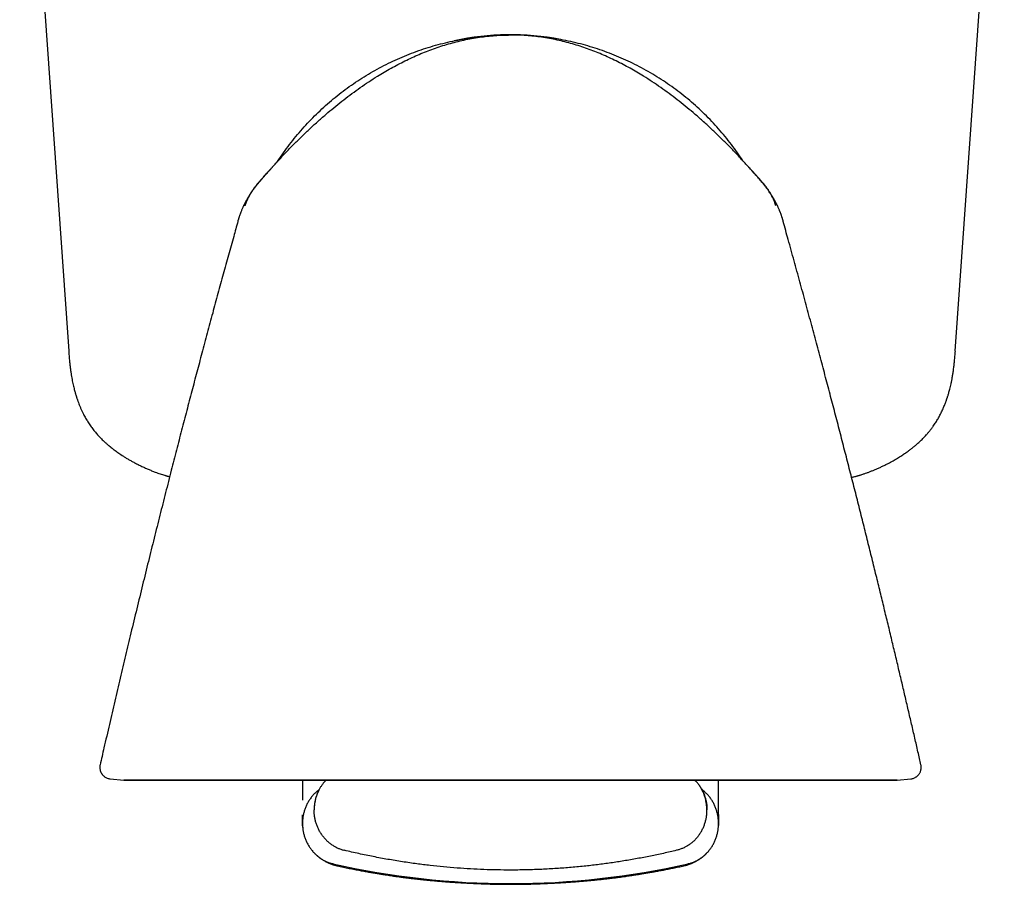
# Model space of a CAD drawing. Header units: millimetres. Extents: x 8 to 755, y 12 to 755.
# Tile 14 of 31: x 434 to 477, y 320 to 358. Entities that reach past the tile are written whole.
import ezdxf

# ---------------------------------------------------------------- set-up
doc = ezdxf.new("R2010")
doc.units = ezdxf.units.MM

msp = doc.modelspace()

# ---------------------------------------------------------------- linework, layer by layer
at = {"color": 7, "linetype": 'Continuous', "lineweight": 30}
for p, q in [((433.976, 373.543), (436.096, 343.223)), ((474.453, 343.223), (476.573, 373.543)), ((455.21, 356.894), (455.21, 356.895)), ((465.519, 351.176), (465.519, 351.176)), ((437.455, 325.34), (437.455, 325.34)), ((437.891, 324.732), (438.482, 324.67)), ((437.891, 324.732), (437.891, 324.732)), ((446.21, 324.669), (446.21, 323.817)), ((464.21, 323.817), (464.21, 324.67)), ((471.939, 324.67), (472.53, 324.732)), ((472.53, 324.732), (472.53, 324.732)), ((446.901, 324.21), (446.902, 324.21)), ((446.798, 323.954), (446.801, 323.957)), ((464.21, 323.196), (464.21, 323.817)), ((446.21, 322.803), (446.21, 323.175)), ((464.21, 323.196), (464.21, 323.175)), ((464.21, 323.175), (464.21, 322.803)), ((446.21, 322.744), (446.21, 322.803)), ((446.21, 322.744), (446.21, 322.739)), ((446.21, 322.739), (446.21, 322.706)), ((446.21, 322.706), (446.21, 322.739)), ((446.21, 322.706), (446.21, 322.706)), ((464.21, 322.803), (464.21, 322.744)), ((464.21, 322.739), (464.21, 322.744)), ((464.21, 322.706), (464.21, 322.739)), ((464.21, 322.717), (464.21, 322.706))]:
    msp.add_line(p, q, dxfattribs=at)
at = {"color": 7, "linetype": 'Continuous', "lineweight": 30, "flags": 128}
for points in [[(455.208, 356.895), (455.185, 356.895), (455.159, 356.894)], [(455.21, 324.67), (454.773, 324.67), (454.335, 324.67), (453.898, 324.67), (453.462, 324.67), (453.027, 324.67), (452.594, 324.67), (452.162, 324.67), (451.732, 324.67), (451.305, 324.67), (450.881, 324.67), (450.459, 324.67), (450.041, 324.67), (449.626, 324.67), (449.215, 324.67), (448.809, 324.67), (448.406, 324.67), (448.009, 324.67), (447.616, 324.67), (447.228, 324.67), (446.846, 324.67), (446.47, 324.67), (446.099, 324.67), (445.735, 324.67), (445.378, 324.67), (445.027, 324.67), (444.683, 324.67), (444.346, 324.67), (444.017, 324.67), (443.695, 324.67), (443.381, 324.67), (443.076, 324.67), (442.779, 324.67), (442.49, 324.67), (442.21, 324.67), (441.939, 324.67), (441.677, 324.67), (441.424, 324.67), (441.181, 324.67), (440.947, 324.67), (440.723, 324.67), (440.509, 324.67), (440.305, 324.67), (440.111, 324.67), (439.928, 324.67), (439.755, 324.67), (439.593, 324.67), (439.441, 324.67), (439.3, 324.67), (439.171, 324.67), (439.052, 324.67), (438.944, 324.67), (438.847, 324.67), (438.762, 324.67), (438.688, 324.67), (438.625, 324.67), (438.573, 324.67), (438.533, 324.67), (438.505, 324.67), (438.487, 324.67), (438.482, 324.67), (438.487, 324.67), (438.505, 324.67), (438.533, 324.67), (438.573, 324.67), (438.625, 324.67), (438.688, 324.67), (438.762, 324.67), (438.847, 324.67), (438.944, 324.67), (439.052, 324.67), (439.171, 324.67), (439.3, 324.67), (439.441, 324.67), (439.593, 324.67), (439.755, 324.67), (439.928, 324.67), (440.111, 324.67), (440.305, 324.67), (440.509, 324.67), (440.723, 324.67), (440.947, 324.67), (441.181, 324.67), (441.424, 324.67), (441.677, 324.67), (441.939, 324.67), (442.21, 324.67), (442.49, 324.67), (442.779, 324.67), (443.076, 324.67), (443.381, 324.67), (443.695, 324.67), (444.017, 324.67), (444.346, 324.67), (444.683, 324.67), (445.027, 324.67), (445.378, 324.67), (445.735, 324.67), (446.099, 324.67), (446.47, 324.67), (446.846, 324.67), (447.228, 324.67), (447.616, 324.67), (448.009, 324.67), (448.406, 324.67), (448.809, 324.67), (449.215, 324.67), (449.626, 324.67), (450.041, 324.67), (450.459, 324.67), (450.881, 324.67), (451.305, 324.67), (451.732, 324.67), (452.162, 324.67), (452.594, 324.67), (453.027, 324.67), (453.462, 324.67), (453.898, 324.67), (454.335, 324.67), (454.773, 324.67), (455.21, 324.67)], [(455.21, 324.67), (455.648, 324.67), (456.086, 324.67), (456.523, 324.67), (456.959, 324.67), (457.394, 324.67), (457.827, 324.67), (458.259, 324.67), (458.689, 324.67), (459.116, 324.67), (459.54, 324.67), (459.962, 324.67), (460.38, 324.67), (460.795, 324.67), (461.205, 324.67), (461.612, 324.67), (462.015, 324.67), (462.412, 324.67), (462.805, 324.67), (463.193, 324.67), (463.575, 324.67), (463.951, 324.67), (464.322, 324.67), (464.686, 324.67), (465.043, 324.67), (465.394, 324.67), (465.738, 324.67), (466.075, 324.67), (466.404, 324.67), (466.726, 324.67), (467.039, 324.67), (467.345, 324.67), (467.642, 324.67), (467.931, 324.67), (468.211, 324.67), (468.482, 324.67), (468.744, 324.67), (468.997, 324.67), (469.24, 324.67), (469.474, 324.67), (469.698, 324.67), (469.912, 324.67), (470.116, 324.67), (470.31, 324.67), (470.493, 324.67), (470.666, 324.67), (470.828, 324.67), (470.98, 324.67), (471.121, 324.67), (471.25, 324.67), (471.369, 324.67), (471.477, 324.67), (471.574, 324.67), (471.659, 324.67), (471.733, 324.67), (471.796, 324.67), (471.848, 324.67), (471.888, 324.67), (471.916, 324.67), (471.934, 324.67), (471.939, 324.67), (471.934, 324.67), (471.916, 324.67), (471.888, 324.67), (471.848, 324.67), (471.796, 324.67), (471.733, 324.67), (471.659, 324.67), (471.574, 324.67), (471.477, 324.67), (471.369, 324.67), (471.25, 324.67), (471.121, 324.67), (470.98, 324.67), (470.828, 324.67), (470.666, 324.67), (470.493, 324.67), (470.31, 324.67), (470.116, 324.67), (469.912, 324.67), (469.698, 324.67), (469.474, 324.67), (469.24, 324.67), (468.997, 324.67), (468.744, 324.67), (468.482, 324.67), (468.211, 324.67), (467.931, 324.67), (467.642, 324.67), (467.345, 324.67), (467.039, 324.67), (466.726, 324.67), (466.404, 324.67), (466.075, 324.67), (465.738, 324.67), (465.394, 324.67), (465.043, 324.67), (464.686, 324.67), (464.322, 324.67), (463.951, 324.67), (463.575, 324.67), (463.193, 324.67), (462.805, 324.67), (462.412, 324.67), (462.015, 324.67), (461.612, 324.67), (461.205, 324.67), (460.795, 324.67), (460.38, 324.67), (459.962, 324.67), (459.54, 324.67), (459.116, 324.67), (458.689, 324.67), (458.259, 324.67), (457.827, 324.67), (457.394, 324.67), (456.959, 324.67), (456.523, 324.67), (456.086, 324.67), (455.648, 324.67), (455.21, 324.67)]]:
    msp.add_lwpolyline(points, dxfattribs=at)
at = {"color": 7, "linetype": 'Continuous', "lineweight": 30}
for centre, radius, start, end in [((455.21, 345.274), 11.628, 79.3003, 102.0721), ((455.21, 355.17), 34.966, 257.3053, 270), ((455.21, 355.17), 34.966, 270, 282.6947)]:
    msp.add_arc(centre, radius, start, end, dxfattribs=at)
for points, knots in [([(444.902, 351.176), (445.01, 351.294), (445.225, 351.532), (445.556, 351.881), (445.893, 352.226), (446.237, 352.564), (446.587, 352.896), (446.944, 353.221), (447.298, 353.529), (447.649, 353.821), (447.996, 354.097), (448.35, 354.365), (448.71, 354.624), (449.078, 354.874), (449.423, 355.095), (449.744, 355.289), (450.039, 355.458), (450.339, 355.62), (450.643, 355.774), (450.949, 355.92), (451.258, 356.056), (451.568, 356.183), (451.882, 356.301), (452.202, 356.41), (452.528, 356.509), (452.858, 356.599), (453.192, 356.678), (453.528, 356.744), (453.865, 356.799), (454.201, 356.842), (454.537, 356.872), (454.873, 356.891), (455.098, 356.893), (455.21, 356.894)], [0, 0, 0, 0, 0.039998, 0.079998, 0.120003, 0.160019, 0.200038, 0.240051, 0.280055, 0.316715, 0.353368, 0.390018, 0.426674, 0.463338, 0.500005, 0.528005, 0.556006, 0.584009, 0.612013, 0.640014, 0.667512, 0.695009, 0.72251, 0.750014, 0.778016, 0.806014, 0.834009, 0.862004, 0.890003, 0.917503, 0.945003, 0.972501, 1, 1, 1, 1]), ([(445.162, 351.46), (445.177, 351.485), (445.272, 351.633), (445.457, 351.895), (445.718, 352.247), (445.993, 352.587), (446.28, 352.918), (446.578, 353.238), (446.888, 353.547), (447.21, 353.845), (447.542, 354.13), (447.884, 354.403), (448.235, 354.664), (448.596, 354.911), (448.966, 355.146), (449.344, 355.366), (449.73, 355.573), (450.123, 355.766), (450.523, 355.944), (450.929, 356.107), (451.341, 356.256), (451.758, 356.39), (452.179, 356.508), (452.605, 356.611), (453.034, 356.698), (453.465, 356.769), (453.9, 356.825), (454.336, 356.865), (454.756, 356.889), (455.03, 356.892), (455.159, 356.894)], [0, 0, 0, 0, 0.007466, 0.044389, 0.081312, 0.118235, 0.155157, 0.192077, 0.228997, 0.265917, 0.302837, 0.339757, 0.376677, 0.413596, 0.450514, 0.487431, 0.524349, 0.561267, 0.598186, 0.635105, 0.672023, 0.708942, 0.745861, 0.782782, 0.819703, 0.856626, 0.893549, 0.930472, 0.967394, 1, 1, 1, 1]), ([(455.261, 356.894), (455.261, 356.894), (455.261, 356.894), (455.259, 356.894), (455.266, 356.894), (455.242, 356.895), (455.311, 356.894), (455.176, 356.895), (455.299, 356.894), (455.248, 356.895), (455.263, 356.895), (455.259, 356.895), (455.259, 356.895), (455.258, 356.895), (455.258, 356.895), (455.257, 356.895), (455.256, 356.895), (455.256, 356.895), (455.255, 356.895), (455.254, 356.895), (455.253, 356.895), (455.252, 356.895), (455.251, 356.895), (455.25, 356.895), (455.249, 356.895), (455.248, 356.895), (455.247, 356.895), (455.247, 356.895), (455.247, 356.895), (455.247, 356.895), (455.247, 356.895), (455.246, 356.895), (455.246, 356.895), (455.246, 356.895), (455.246, 356.895), (455.246, 356.895), (455.246, 356.895), (455.246, 356.895), (455.245, 356.895), (455.245, 356.895), (455.244, 356.895), (455.243, 356.895), (455.241, 356.895), (455.24, 356.895), (455.239, 356.895), (455.237, 356.895), (455.236, 356.895), (455.234, 356.895), (455.232, 356.895), (455.23, 356.895), (455.229, 356.895), (455.227, 356.895), (455.225, 356.895), (455.223, 356.895), (455.221, 356.895), (455.219, 356.895), (455.217, 356.895), (455.215, 356.895), (455.213, 356.895), (455.213, 356.895)], [0, 0, 0, 0, 0.002262, 0.048339, 0.092543, 0.134874, 0.175332, 0.190972, 0.217792, 0.254503, 0.293946, 0.33097, 0.365575, 0.397762, 0.427529, 0.454877, 0.479807, 0.502317, 0.522409, 0.540081, 0.555335, 0.568171, 0.578587, 0.586586, 0.592167, 0.594767, 0.595559, 0.596014, 0.596076, 0.596119, 0.596135, 0.596147, 0.596152, 0.596157, 0.596169, 0.596184, 0.596215, 0.596256, 0.596421, 0.597918, 0.600772, 0.604984, 0.611834, 0.620642, 0.63141, 0.644136, 0.658822, 0.676647, 0.6967, 0.718983, 0.743495, 0.770237, 0.799208, 0.830408, 0.860966, 0.893398, 0.927703, 0.963881, 1, 1, 1, 1]), ([(465.519, 351.176), (465.411, 351.294), (465.196, 351.532), (464.864, 351.881), (464.528, 352.226), (464.184, 352.564), (463.834, 352.896), (463.477, 353.221), (463.123, 353.529), (462.772, 353.821), (462.425, 354.097), (462.071, 354.365), (461.711, 354.624), (461.343, 354.874), (460.998, 355.095), (460.677, 355.289), (460.382, 355.458), (460.082, 355.62), (459.778, 355.774), (459.472, 355.92), (459.163, 356.056), (458.853, 356.183), (458.539, 356.301), (458.219, 356.41), (457.893, 356.509), (457.563, 356.599), (457.229, 356.678), (456.893, 356.744), (456.556, 356.799), (456.22, 356.842), (455.884, 356.872), (455.548, 356.891), (455.323, 356.893), (455.21, 356.894)], [0, 0, 0, 0, 0.039998, 0.079998, 0.120003, 0.160019, 0.200038, 0.240051, 0.280055, 0.316715, 0.353368, 0.390018, 0.426674, 0.463338, 0.500005, 0.528005, 0.556006, 0.584009, 0.612013, 0.640014, 0.667512, 0.695009, 0.72251, 0.750014, 0.778016, 0.806014, 0.834009, 0.862004, 0.890003, 0.917503, 0.945003, 0.972501, 1, 1, 1, 1]), ([(465.259, 351.46), (465.243, 351.485), (465.149, 351.633), (464.964, 351.895), (464.703, 352.247), (464.428, 352.587), (464.141, 352.918), (463.843, 353.238), (463.532, 353.547), (463.211, 353.845), (462.879, 354.13), (462.537, 354.403), (462.186, 354.664), (461.825, 354.911), (461.455, 355.146), (461.077, 355.366), (460.691, 355.573), (460.298, 355.766), (459.898, 355.944), (459.492, 356.107), (459.08, 356.256), (458.663, 356.39), (458.242, 356.508), (457.816, 356.611), (457.387, 356.698), (456.956, 356.769), (456.521, 356.825), (456.085, 356.865), (455.665, 356.889), (455.389, 356.892), (455.26, 356.894)], [0, 0, 0, 0, 0.007461, 0.044378, 0.081295, 0.118211, 0.155127, 0.192041, 0.228954, 0.265868, 0.302781, 0.339695, 0.376608, 0.413521, 0.450432, 0.487343, 0.524255, 0.561167, 0.598079, 0.634991, 0.671904, 0.708816, 0.745729, 0.782643, 0.819558, 0.856474, 0.893391, 0.930307, 0.967223, 1, 1, 1, 1]), ([(445.326, 351.724), (445.326, 351.724), (445.326, 351.724), (445.325, 351.723), (445.322, 351.72), (445.318, 351.714), (445.312, 351.706), (445.305, 351.696), (445.296, 351.684), (445.286, 351.67), (445.271, 351.649), (445.255, 351.626), (445.237, 351.6), (445.218, 351.575), (445.2, 351.549), (445.187, 351.53), (445.178, 351.517), (445.173, 351.511), (445.169, 351.504), (445.165, 351.498), (445.161, 351.492), (445.157, 351.487), (445.155, 351.484), (445.152, 351.48), (445.149, 351.475), (445.144, 351.469), (445.139, 351.461), (445.133, 351.453), (445.128, 351.445), (445.122, 351.437), (445.117, 351.429), (445.111, 351.421), (445.106, 351.414), (445.101, 351.407), (445.097, 351.4), (445.092, 351.393), (445.087, 351.386), (445.083, 351.38), (445.079, 351.373), (445.075, 351.367), (445.072, 351.362), (445.07, 351.359), (445.069, 351.358)], [0, 0, 0, 0, 0.005289, 0.04115, 0.074335, 0.104862, 0.131231, 0.155285, 0.177056, 0.196592, 0.214028, 0.24065, 0.269528, 0.300673, 0.334097, 0.369806, 0.378957, 0.388247, 0.397676, 0.407228, 0.415576, 0.42343, 0.427799, 0.430632, 0.438885, 0.448106, 0.465151, 0.484772, 0.506979, 0.531776, 0.559166, 0.589154, 0.621741, 0.656928, 0.694717, 0.735109, 0.777315, 0.822032, 0.869262, 0.919005, 0.972235, 1, 1, 1, 1]), ([(444.902, 351.176), (444.899, 351.172), (444.89, 351.163), (444.877, 351.148), (444.863, 351.132), (444.848, 351.116), (444.836, 351.102), (444.825, 351.09), (444.815, 351.08), (444.806, 351.07), (444.798, 351.062), (444.792, 351.054), (444.783, 351.045), (444.773, 351.034), (444.76, 351.02), (444.745, 351.003), (444.729, 350.985), (444.712, 350.967), (444.697, 350.95), (444.68, 350.932), (444.662, 350.911), (444.644, 350.892), (444.628, 350.873), (444.612, 350.856), (444.596, 350.838), (444.573, 350.812), (444.543, 350.777), (444.504, 350.732), (444.457, 350.679), (444.408, 350.621), (444.359, 350.562), (444.311, 350.504), (444.264, 350.446), (444.218, 350.388), (444.174, 350.331), (444.132, 350.275), (444.091, 350.22), (444.052, 350.167), (444.017, 350.117), (443.986, 350.071), (443.96, 350.032), (443.939, 350), (443.92, 349.971), (443.902, 349.943), (443.878, 349.905), (443.851, 349.861), (443.823, 349.813), (443.799, 349.772), (443.778, 349.736), (443.762, 349.706), (443.747, 349.678), (443.735, 349.656), (443.721, 349.628), (443.706, 349.599), (443.696, 349.579), (443.687, 349.561), (443.68, 349.547), (443.671, 349.528), (443.658, 349.502), (443.644, 349.471), (443.625, 349.43), (443.602, 349.379), (443.579, 349.324), (443.563, 349.286), (443.557, 349.269)], [0, 0, 0, 0, 0.0048186, 0.0121891, 0.0238889, 0.0380793, 0.0549774, 0.0717164, 0.0905919, 0.1116402, 0.134887, 0.1593831, 0.1819081, 0.2022417, 0.2232689, 0.2415171, 0.2571809, 0.2674182, 0.2765677, 0.284901, 0.2927752, 0.3006117, 0.3067289, 0.3132287, 0.3202631, 0.3284145, 0.3417444, 0.3582019, 0.3779728, 0.4011671, 0.4222372, 0.4441272, 0.4651824, 0.4855051, 0.5052157, 0.5244496, 0.5433553, 0.5620922, 0.5805306, 0.5967217, 0.6102849, 0.6212236, 0.6305365, 0.6408314, 0.6522685, 0.6721128, 0.6907026, 0.7081485, 0.7246203, 0.7403198, 0.7554798, 0.778131, 0.8019545, 0.8270256, 0.8533462, 0.8588878, 0.8668607, 0.8773215, 0.8902958, 0.9058003, 0.9238484, 0.9488806, 0.9776131, 1, 1, 1, 1]), ([(444.256, 350.436), (444.256, 350.436), (444.289, 350.477), (444.354, 350.552), (444.446, 350.661), (444.531, 350.758), (444.608, 350.846), (444.676, 350.923), (444.735, 350.989), (444.786, 351.046), (444.825, 351.09), (444.854, 351.123), (444.875, 351.145), (444.889, 351.161), (444.896, 351.169), (444.898, 351.171)], [0, 0, 0, 0, 0.001316, 0.160536, 0.306361, 0.438774, 0.557711, 0.663046, 0.754679, 0.832537, 0.896572, 0.935506, 0.966638, 0.989959, 1, 1, 1, 1]), ([(444.902, 351.176), (444.902, 351.176), (444.902, 351.176), (444.902, 351.176), (444.902, 351.176), (444.902, 351.176)], [0, 0, 0, 0, 0.32734, 0.679285, 1, 1, 1, 1]), ([(466.862, 349.275), (466.856, 349.29), (466.841, 349.326), (466.818, 349.38), (466.796, 349.431), (466.777, 349.472), (466.762, 349.503), (466.749, 349.53), (466.739, 349.55), (466.732, 349.566), (466.728, 349.573), (466.723, 349.583), (466.714, 349.602), (466.702, 349.625), (466.69, 349.647), (466.681, 349.666), (466.671, 349.683), (466.659, 349.707), (466.642, 349.736), (466.622, 349.772), (466.598, 349.814), (466.57, 349.861), (466.543, 349.906), (466.519, 349.943), (466.501, 349.972), (466.482, 350.001), (466.461, 350.033), (466.435, 350.071), (466.404, 350.117), (466.368, 350.167), (466.329, 350.221), (466.289, 350.276), (466.246, 350.331), (466.202, 350.388), (466.157, 350.446), (466.109, 350.504), (466.062, 350.562), (466.013, 350.621), (465.964, 350.679), (465.918, 350.732), (465.878, 350.777), (465.848, 350.811), (465.827, 350.835), (465.813, 350.852), (465.797, 350.87), (465.779, 350.89), (465.759, 350.911), (465.741, 350.931), (465.725, 350.95), (465.709, 350.967), (465.693, 350.985), (465.677, 351.002), (465.662, 351.019), (465.649, 351.033), (465.639, 351.044), (465.63, 351.054), (465.623, 351.061), (465.616, 351.069), (465.607, 351.079), (465.597, 351.09), (465.586, 351.102), (465.573, 351.116), (465.559, 351.131), (465.544, 351.148), (465.531, 351.162), (465.522, 351.172), (465.519, 351.176)], [0, 0, 0, 0, 0.020641, 0.049476, 0.074593, 0.092699, 0.10825, 0.121258, 0.133325, 0.141945, 0.147634, 0.152879, 0.169045, 0.196709, 0.212726, 0.228177, 0.24314, 0.258278, 0.273962, 0.290423, 0.307864, 0.326455, 0.346306, 0.35775, 0.368055, 0.37738, 0.388339, 0.401929, 0.418154, 0.436628, 0.455398, 0.474338, 0.493607, 0.513354, 0.533716, 0.554813, 0.576746, 0.597836, 0.621047, 0.640825, 0.657283, 0.670607, 0.677921, 0.684284, 0.690182, 0.698414, 0.706256, 0.714135, 0.722475, 0.731633, 0.741881, 0.757562, 0.77583, 0.796882, 0.81724, 0.839792, 0.864313, 0.887583, 0.908668, 0.927595, 0.944397, 0.961386, 0.975681, 0.987495, 0.99495, 1, 1, 1, 1]), ([(465.521, 351.174), (465.523, 351.171), (465.53, 351.164), (465.537, 351.156), (465.542, 351.151)], [0, 0, 0, 0, 0.321134, 1, 1, 1, 1]), ([(466.217, 350.369), (466.187, 350.407), (466.109, 350.505), (465.978, 350.657), (465.827, 350.83), (465.675, 351.002), (465.573, 351.115), (465.523, 351.171)], [0, 0, 0, 0, 0.137333, 0.35297, 0.569497, 0.786939, 1, 1, 1, 1]), ([(444.726, 350.983), (444.72, 350.976), (444.698, 350.952), (444.659, 350.91), (444.609, 350.855), (444.556, 350.798), (444.483, 350.717), (444.388, 350.61), (444.296, 350.504), (444.229, 350.421), (444.189, 350.371), (444.157, 350.329), (444.132, 350.296), (444.111, 350.268), (444.088, 350.236), (444.06, 350.197), (444.025, 350.146), (443.986, 350.086), (443.943, 350.016), (443.908, 349.953), (443.879, 349.9), (443.86, 349.861), (443.844, 349.829), (443.833, 349.805), (443.826, 349.789), (443.821, 349.778), (443.817, 349.77), (443.815, 349.764), (443.811, 349.755), (443.807, 349.746), (443.804, 349.737), (443.8, 349.728), (443.797, 349.721), (443.794, 349.715), (443.793, 349.711), (443.792, 349.71), (443.792, 349.71), (443.792, 349.71)], [0, 0, 0, 0, 0.014241, 0.050418, 0.089635, 0.130432, 0.172682, 0.259815, 0.352254, 0.391691, 0.425044, 0.452349, 0.473643, 0.489112, 0.508021, 0.534472, 0.564106, 0.603725, 0.646478, 0.692119, 0.71604, 0.740098, 0.760081, 0.771872, 0.780926, 0.787249, 0.790859, 0.794796, 0.799063, 0.809246, 0.822272, 0.838525, 0.865538, 0.898878, 0.938671, 0.984991, 1, 1, 1, 1]), ([(465.687, 350.988), (465.705, 350.968), (465.735, 350.934), (465.764, 350.901), (465.775, 350.888)], [0, 0, 0, 0, 0.612558, 1, 1, 1, 1]), ([(466.513, 349.953), (466.51, 349.958), (466.497, 349.982), (466.472, 350.025), (466.439, 350.078), (466.408, 350.127), (466.378, 350.171), (466.352, 350.21), (466.328, 350.244), (466.304, 350.276), (466.279, 350.309), (466.252, 350.346), (466.217, 350.389), (466.176, 350.441), (466.126, 350.502), (466.07, 350.567), (466.009, 350.638), (465.945, 350.71), (465.871, 350.791), (465.793, 350.876), (465.731, 350.943), (465.7, 350.977), (465.695, 350.982)], [0, 0, 0, 0, 0.013083, 0.063804, 0.111218, 0.156182, 0.196307, 0.231457, 0.263192, 0.291448, 0.322695, 0.357237, 0.39533, 0.448718, 0.50804, 0.573317, 0.644549, 0.720324, 0.792937, 0.893677, 0.984651, 1, 1, 1, 1]), ([(466.686, 349.514), (466.682, 349.528), (466.666, 349.589), (466.627, 349.692), (466.571, 349.824), (466.506, 349.95), (466.442, 350.059), (466.398, 350.124), (466.38, 350.15)], [0, 0, 0, 0, 0.063269, 0.265653, 0.466976, 0.667524, 0.867822, 1, 1, 1, 1]), ([(443.734, 349.514), (443.735, 349.517), (443.743, 349.546), (443.761, 349.601), (443.791, 349.684), (443.828, 349.773), (443.873, 349.869), (443.927, 349.971), (443.983, 350.065), (444.023, 350.123), (444.039, 350.147)], [0, 0, 0, 0, 0.0126, 0.127156, 0.250243, 0.386873, 0.536972, 0.700596, 0.877986, 1, 1, 1, 1]), ([(466.631, 349.723), (466.631, 349.724), (466.631, 349.724), (466.628, 349.725), (466.625, 349.727), (466.622, 349.73), (466.619, 349.733), (466.618, 349.735), (466.616, 349.74), (466.614, 349.746), (466.61, 349.754), (466.606, 349.764), (466.602, 349.774), (466.597, 349.785), (466.591, 349.798), (466.584, 349.812), (466.578, 349.827), (466.571, 349.842), (466.563, 349.858), (466.55, 349.884), (466.536, 349.91), (466.526, 349.93), (466.522, 349.936)], [0, 0, 0, 0, 0.1615877, 0.3239433, 0.4792462, 0.569949, 0.6580806, 0.7435463, 0.7823021, 0.8162447, 0.8455195, 0.8645514, 0.8812355, 0.895794, 0.9085596, 0.9200217, 0.9308463, 0.9382471, 0.9484051, 0.9622129, 0.9879426, 1, 1, 1, 1]), ([(443.556, 349.27), (443.555, 349.266), (443.548, 349.251), (443.537, 349.222), (443.523, 349.183), (443.508, 349.144), (443.495, 349.106), (443.483, 349.07), (443.472, 349.038), (443.461, 349.004), (443.451, 348.97), (443.44, 348.936), (443.43, 348.901), (443.419, 348.866), (443.413, 348.842), (443.409, 348.83)], [0, 0, 0, 0, 0.043069, 0.175611, 0.29908, 0.411724, 0.512406, 0.580048, 0.64167, 0.699135, 0.755337, 0.812577, 0.872192, 0.934693, 1, 1, 1, 1]), ([(467.012, 348.83), (467.008, 348.842), (467.002, 348.866), (466.991, 348.901), (466.981, 348.936), (466.97, 348.97), (466.96, 349.004), (466.949, 349.038), (466.938, 349.07), (466.926, 349.106), (466.913, 349.144), (466.898, 349.183), (466.884, 349.222), (466.872, 349.252), (466.865, 349.269), (466.863, 349.275)], [0, 0, 0, 0, 0.064164, 0.125572, 0.184143, 0.240381, 0.295599, 0.352058, 0.412603, 0.479061, 0.577981, 0.688655, 0.809963, 0.940187, 1, 1, 1, 1]), ([(443.415, 348.833), (443.355, 348.616), (443.219, 348.131), (443.009, 347.372), (442.782, 346.55), (442.553, 345.714), (442.323, 344.866), (442.09, 344.003), (441.862, 343.153), (441.638, 342.314), (441.42, 341.488), (441.2, 340.65), (440.979, 339.802), (440.756, 338.942), (440.525, 338.043), (440.286, 337.105), (440.039, 336.128), (439.791, 335.137), (439.542, 334.132), (439.291, 333.114), (439.04, 332.081), (438.794, 331.065), (438.555, 330.066), (438.322, 329.083), (438.089, 328.09), (437.855, 327.084), (437.643, 326.167), (437.51, 325.584), (437.455, 325.34)], [0, 0, 0, 0, 0.02778, 0.062405, 0.097587, 0.133328, 0.169626, 0.206482, 0.243895, 0.278681, 0.313934, 0.349657, 0.385847, 0.422506, 0.459634, 0.50067, 0.542263, 0.584414, 0.627121, 0.670385, 0.714206, 0.758584, 0.799752, 0.841388, 0.883491, 0.926062, 0.9691, 1, 1, 1, 1]), ([(472.966, 325.341), (472.945, 325.432), (472.88, 325.718), (472.769, 326.203), (472.632, 326.798), (472.492, 327.405), (472.348, 328.021), (472.202, 328.643), (472.054, 329.274), (471.902, 329.915), (471.745, 330.573), (471.584, 331.246), (471.417, 331.935), (471.247, 332.636), (471.073, 333.349), (470.895, 334.073), (470.712, 334.808), (470.526, 335.555), (470.336, 336.313), (470.142, 337.081), (469.943, 337.861), (469.74, 338.653), (469.534, 339.451), (469.325, 340.255), (469.113, 341.065), (468.896, 341.887), (468.674, 342.725), (468.445, 343.58), (468.211, 344.453), (467.971, 345.336), (467.727, 346.231), (467.477, 347.137), (467.237, 348.006), (467.078, 348.572), (467.006, 348.833)], [0, 0, 0, 0, 0.011519, 0.036155, 0.061298, 0.086948, 0.113105, 0.139289, 0.165962, 0.193125, 0.220776, 0.249497, 0.278727, 0.308466, 0.338714, 0.369471, 0.400738, 0.432513, 0.464725, 0.497444, 0.530669, 0.5644, 0.598637, 0.632754, 0.667358, 0.70245, 0.738028, 0.774834, 0.812147, 0.849965, 0.888289, 0.927118, 0.966453, 1, 1, 1, 1]), ([(436.095, 343.222), (436.099, 343.157), (436.108, 343.03), (436.125, 342.844), (436.143, 342.668), (436.163, 342.501), (436.184, 342.346), (436.206, 342.202), (436.228, 342.069), (436.252, 341.946), (436.276, 341.829), (436.3, 341.719), (436.325, 341.617), (436.348, 341.528), (436.369, 341.451), (436.387, 341.388), (436.402, 341.339), (436.413, 341.304), (436.42, 341.281), (436.425, 341.265), (436.429, 341.253), (436.433, 341.239), (436.439, 341.22), (436.449, 341.191), (436.462, 341.153), (436.478, 341.106), (436.496, 341.055), (436.521, 340.987), (436.556, 340.898), (436.601, 340.789), (436.653, 340.672), (436.719, 340.533), (436.801, 340.375), (436.901, 340.204), (437.009, 340.038), (437.124, 339.876), (437.248, 339.72), (437.357, 339.595), (437.447, 339.499), (437.514, 339.431), (437.58, 339.366), (437.642, 339.308), (437.697, 339.258), (437.745, 339.215), (437.785, 339.181), (437.817, 339.154), (437.841, 339.133), (437.861, 339.117), (437.882, 339.1), (437.908, 339.078), (437.949, 339.046), (438.003, 339.003), (438.07, 338.952), (438.144, 338.897), (438.224, 338.84), (438.311, 338.779), (438.411, 338.713), (438.524, 338.641), (438.649, 338.565), (438.778, 338.491), (438.917, 338.414), (439.065, 338.337), (439.222, 338.26), (439.377, 338.188), (439.531, 338.12), (439.682, 338.057), (439.821, 338.002), (439.944, 337.957), (440.049, 337.92), (440.145, 337.889), (440.218, 337.866), (440.272, 337.85), (440.306, 337.841), (440.33, 337.834), (440.345, 337.83), (440.354, 337.828), (440.362, 337.826), (440.378, 337.821), (440.403, 337.815), (440.434, 337.807), (440.455, 337.802), (440.464, 337.8)], [0, 0, 0, 0, 0.0258557, 0.0505437, 0.0739349, 0.0960382, 0.116821, 0.13593, 0.1537336, 0.1702216, 0.1853865, 0.2010062, 0.2149043, 0.2270762, 0.2375183, 0.2462274, 0.2532008, 0.2575583, 0.2607845, 0.2628786, 0.2641408, 0.2659912, 0.2686126, 0.2720054, 0.277923, 0.2846382, 0.2917423, 0.2992364, 0.3135942, 0.3292116, 0.3460896, 0.3642212, 0.3902168, 0.4163717, 0.4425327, 0.4687374, 0.4950257, 0.5214665, 0.5342051, 0.5469643, 0.5594569, 0.5706847, 0.5805496, 0.5890419, 0.5961549, 0.6014596, 0.6055995, 0.6085766, 0.6117577, 0.6162715, 0.6221183, 0.6323256, 0.6435552, 0.6557205, 0.668811, 0.6828121, 0.6976965, 0.7163335, 0.736019, 0.755859, 0.7755945, 0.7988927, 0.8219038, 0.8445413, 0.8667307, 0.8884227, 0.9094537, 0.9258418, 0.9406764, 0.9540686, 0.9661248, 0.9716845, 0.9767994, 0.9805119, 0.982188, 0.983124, 0.9841978, 0.9859711, 0.9901577, 0.9960179, 1, 1, 1, 1]), ([(469.965, 337.772), (469.989, 337.777), (470.035, 337.788), (470.099, 337.803), (470.155, 337.817), (470.196, 337.828), (470.229, 337.837), (470.258, 337.845), (470.294, 337.855), (470.337, 337.868), (470.389, 337.884), (470.446, 337.903), (470.525, 337.929), (470.622, 337.963), (470.74, 338.007), (470.864, 338.056), (470.993, 338.109), (471.128, 338.168), (471.268, 338.232), (471.41, 338.301), (471.575, 338.384), (471.757, 338.482), (471.951, 338.595), (472.103, 338.69), (472.217, 338.766), (472.295, 338.819), (472.37, 338.872), (472.439, 338.922), (472.502, 338.969), (472.558, 339.013), (472.607, 339.051), (472.65, 339.086), (472.69, 339.118), (472.731, 339.153), (472.78, 339.195), (472.837, 339.245), (472.904, 339.305), (472.976, 339.374), (473.05, 339.446), (473.124, 339.523), (473.197, 339.602), (473.272, 339.688), (473.35, 339.782), (473.427, 339.881), (473.515, 340.003), (473.609, 340.143), (473.704, 340.3), (473.779, 340.436), (473.838, 340.551), (473.883, 340.644), (473.924, 340.736), (473.963, 340.825), (473.997, 340.91), (474.025, 340.981), (474.045, 341.036), (474.06, 341.077), (474.072, 341.111), (474.082, 341.139), (474.09, 341.162), (474.096, 341.182), (474.104, 341.206), (474.115, 341.24), (474.13, 341.285), (474.148, 341.343), (474.169, 341.414), (474.192, 341.496), (474.217, 341.591), (474.243, 341.698), (474.27, 341.818), (474.298, 341.951), (474.325, 342.096), (474.351, 342.254), (474.376, 342.425), (474.399, 342.607), (474.42, 342.802), (474.439, 343.008), (474.449, 343.15), (474.454, 343.222)], [0, 0, 0, 0, 0.010507, 0.020394, 0.028575, 0.034939, 0.038407, 0.042347, 0.047304, 0.053316, 0.060422, 0.068605, 0.077205, 0.092833, 0.10924, 0.126477, 0.144591, 0.163633, 0.183624, 0.204452, 0.225198, 0.255502, 0.284756, 0.312747, 0.325457, 0.337838, 0.349869, 0.361099, 0.371187, 0.38063, 0.388776, 0.395623, 0.401919, 0.408961, 0.416768, 0.427021, 0.438604, 0.451518, 0.465747, 0.478834, 0.492838, 0.507734, 0.52349, 0.540097, 0.556682, 0.581736, 0.605606, 0.628334, 0.642216, 0.655653, 0.668651, 0.681211, 0.693325, 0.704397, 0.710811, 0.716384, 0.72112, 0.725019, 0.728083, 0.730334, 0.73331, 0.737907, 0.744138, 0.751999, 0.761487, 0.772601, 0.785337, 0.799691, 0.81566, 0.833236, 0.852413, 0.873179, 0.895516, 0.919403, 0.944806, 0.971711, 1, 1, 1, 1]), ([(437.455, 325.345), (437.451, 325.323), (437.443, 325.281), (437.441, 325.219), (437.445, 325.162), (437.456, 325.11), (437.469, 325.065), (437.484, 325.027), (437.499, 324.995), (437.517, 324.965), (437.538, 324.934), (437.566, 324.898), (437.603, 324.86), (437.648, 324.823), (437.702, 324.788), (437.765, 324.76), (437.829, 324.74), (437.872, 324.735), (437.891, 324.733)], [0, 0, 0, 0, 0.076923, 0.150184, 0.218475, 0.280698, 0.335999, 0.383769, 0.423605, 0.460417, 0.505411, 0.558881, 0.620538, 0.689843, 0.765953, 0.847687, 0.93356, 1, 1, 1, 1]), ([(472.53, 324.732), (472.545, 324.734), (472.581, 324.738), (472.635, 324.753), (472.689, 324.774), (472.735, 324.799), (472.774, 324.824), (472.805, 324.85), (472.831, 324.873), (472.855, 324.898), (472.879, 324.928), (472.905, 324.966), (472.93, 325.012), (472.953, 325.066), (472.97, 325.128), (472.98, 325.197), (472.98, 325.271), (472.97, 325.32), (472.965, 325.345)], [0, 0, 0, 0, 0.055147, 0.128029, 0.19598, 0.257882, 0.312861, 0.360283, 0.399731, 0.436585, 0.481681, 0.53522, 0.596951, 0.666375, 0.742687, 0.824743, 0.91108, 1, 1, 1, 1]), ([(447.223, 324.67), (447.208, 324.655), (447.168, 324.614), (447.104, 324.536), (447.03, 324.436), (446.961, 324.325), (446.899, 324.209), (446.847, 324.091), (446.806, 323.977), (446.774, 323.869), (446.751, 323.769), (446.738, 323.694), (446.73, 323.642), (446.727, 323.612), (446.723, 323.582), (446.72, 323.548), (446.717, 323.507), (446.714, 323.454), (446.714, 323.414), (446.714, 323.392)], [0, 0, 0, 0, 0.044369, 0.121852, 0.215069, 0.308295, 0.401251, 0.493635, 0.582352, 0.659983, 0.732577, 0.800348, 0.822295, 0.843824, 0.864935, 0.88642, 0.915376, 0.953329, 1, 1, 1, 1]), ([(463.703, 323.395), (463.703, 323.414), (463.703, 323.451), (463.7, 323.502), (463.697, 323.544), (463.694, 323.58), (463.69, 323.613), (463.686, 323.646), (463.681, 323.68), (463.672, 323.737), (463.655, 323.821), (463.626, 323.93), (463.59, 324.041), (463.545, 324.151), (463.492, 324.261), (463.432, 324.367), (463.359, 324.477), (463.281, 324.579), (463.221, 324.643), (463.195, 324.67)], [0, 0, 0, 0, 0.042505, 0.078466, 0.10768, 0.131889, 0.155801, 0.17964, 0.203397, 0.227067, 0.303416, 0.38615, 0.466992, 0.552706, 0.639483, 0.726246, 0.812769, 0.92024, 1, 1, 1, 1]), ([(463.341, 324.503), (463.31, 324.543), (463.265, 324.602), (463.212, 324.654), (463.196, 324.67)], [0, 0, 0, 0, 0.691482, 1, 1, 1, 1]), ([(446.932, 324.268), (446.92, 324.26), (446.868, 324.223), (446.782, 324.146), (446.675, 324.039), (446.611, 323.96), (446.58, 323.92)], [0, 0, 0, 0, 0.087597, 0.388306, 0.692811, 1, 1, 1, 1]), ([(446.9, 324.206), (446.883, 324.173), (446.845, 324.093), (446.799, 323.963), (446.758, 323.818), (446.731, 323.673), (446.714, 323.529), (446.712, 323.434), (446.711, 323.387)], [0, 0, 0, 0, 0.132945, 0.311954, 0.488822, 0.662859, 0.833436, 1, 1, 1, 1]), ([(446.925, 324.258), (446.924, 324.257), (446.923, 324.255), (446.921, 324.252), (446.92, 324.249), (446.918, 324.247), (446.917, 324.244), (446.916, 324.242), (446.915, 324.24), (446.914, 324.239), (446.913, 324.237), (446.913, 324.236), (446.912, 324.235), (446.912, 324.234), (446.911, 324.233), (446.911, 324.232), (446.91, 324.231), (446.909, 324.229), (446.907, 324.227), (446.906, 324.224), (446.905, 324.222), (446.903, 324.219), (446.902, 324.217), (446.9, 324.214), (446.898, 324.211), (446.897, 324.209), (446.895, 324.206), (446.894, 324.204), (446.893, 324.202), (446.892, 324.201), (446.891, 324.2), (446.891, 324.198), (446.89, 324.197), (446.889, 324.196), (446.889, 324.195), (446.888, 324.194), (446.887, 324.193), (446.887, 324.192), (446.886, 324.191), (446.886, 324.191), (446.885, 324.19), (446.885, 324.19), (446.885, 324.19), (446.885, 324.19), (446.885, 324.19), (446.885, 324.19), (446.885, 324.19)], [0, 0, 0, 0, 0.02589, 0.050178, 0.072865, 0.09395, 0.113433, 0.131315, 0.147595, 0.162274, 0.17409, 0.184614, 0.193846, 0.202006, 0.210223, 0.21866, 0.227316, 0.249919, 0.273894, 0.299242, 0.325831, 0.352751, 0.38732, 0.422147, 0.457233, 0.492324, 0.525866, 0.557593, 0.587505, 0.611175, 0.634711, 0.658246, 0.681782, 0.705761, 0.731091, 0.762715, 0.796255, 0.831312, 0.866054, 0.904319, 0.941902, 0.953806, 0.966936, 0.981421, 0.997262, 1, 1, 1, 1]), ([(446.925, 324.258), (446.922, 324.253), (446.913, 324.238), (446.906, 324.221), (446.901, 324.21)], [0, 0, 0, 0, 0.321908, 1, 1, 1, 1]), ([(463.341, 324.503), (463.371, 324.461), (463.431, 324.378), (463.506, 324.244), (463.57, 324.105), (463.623, 323.963), (463.663, 323.818), (463.69, 323.673), (463.707, 323.529), (463.709, 323.434), (463.71, 323.387)], [0, 0, 0, 0, 0.128371, 0.256828, 0.38483, 0.511835, 0.637322, 0.7608, 0.881824, 1, 1, 1, 1]), ([(463.841, 323.92), (463.809, 323.96), (463.746, 324.039), (463.639, 324.146), (463.554, 324.222), (463.502, 324.259), (463.491, 324.267)], [0, 0, 0, 0, 0.308877, 0.615055, 0.917416, 1, 1, 1, 1]), ([(463.536, 324.19), (463.536, 324.19), (463.536, 324.19), (463.535, 324.191), (463.534, 324.192), (463.534, 324.193), (463.533, 324.194), (463.533, 324.194), (463.532, 324.195), (463.532, 324.196), (463.531, 324.198), (463.53, 324.199), (463.529, 324.2), (463.528, 324.202), (463.527, 324.203), (463.526, 324.205), (463.525, 324.207), (463.524, 324.209), (463.523, 324.211), (463.522, 324.212), (463.521, 324.214), (463.52, 324.216), (463.519, 324.217), (463.518, 324.219), (463.517, 324.221), (463.516, 324.222), (463.516, 324.223), (463.515, 324.224), (463.514, 324.225), (463.514, 324.226), (463.513, 324.228), (463.512, 324.229), (463.511, 324.231), (463.51, 324.233), (463.509, 324.235), (463.507, 324.238), (463.506, 324.241), (463.504, 324.244), (463.502, 324.247), (463.5, 324.25), (463.498, 324.254), (463.497, 324.257), (463.496, 324.258)], [0, 0, 0, 0, 0.0397073, 0.0908525, 0.1424149, 0.1631652, 0.1841283, 0.206485, 0.2305004, 0.2561746, 0.2830048, 0.311435, 0.340699, 0.368757, 0.40157, 0.4323778, 0.4611804, 0.4882286, 0.5141755, 0.5390551, 0.5615354, 0.5830669, 0.6043831, 0.6263816, 0.6490648, 0.6598846, 0.6708534, 0.6819713, 0.6932384, 0.7049259, 0.7177896, 0.7345175, 0.752941, 0.7730601, 0.7948748, 0.8188824, 0.8446554, 0.8721938, 0.9014975, 0.9325664, 0.9654006, 1, 1, 1, 1]), ([(446.58, 323.92), (446.55, 323.878), (446.49, 323.795), (446.415, 323.661), (446.35, 323.522), (446.298, 323.379), (446.258, 323.235), (446.23, 323.09), (446.214, 322.946), (446.211, 322.851), (446.21, 322.803)], [0, 0, 0, 0, 0.128371, 0.256828, 0.38483, 0.511835, 0.637322, 0.7608, 0.881824, 1, 1, 1, 1]), ([(464.21, 322.803), (464.209, 322.851), (464.207, 322.946), (464.19, 323.09), (464.163, 323.235), (464.123, 323.379), (464.07, 323.522), (464.006, 323.661), (463.931, 323.795), (463.871, 323.878), (463.841, 323.92)], [0, 0, 0, 0, 0.118176, 0.2392, 0.362678, 0.488165, 0.61517, 0.743172, 0.871629, 1, 1, 1, 1]), ([(447.08, 322.27), (447.05, 322.312), (446.99, 322.395), (446.915, 322.529), (446.851, 322.668), (446.798, 322.811), (446.758, 322.955), (446.731, 323.1), (446.714, 323.244), (446.712, 323.34), (446.711, 323.387)], [0, 0, 0, 0, 0.128371, 0.256828, 0.38483, 0.511835, 0.637322, 0.7608, 0.881824, 1, 1, 1, 1]), ([(463.341, 322.27), (463.371, 322.312), (463.431, 322.395), (463.506, 322.529), (463.57, 322.668), (463.623, 322.811), (463.663, 322.955), (463.69, 323.1), (463.707, 323.244), (463.709, 323.34), (463.71, 323.387)], [0, 0, 0, 0, 0.128371, 0.256828, 0.38483, 0.511835, 0.637322, 0.7608, 0.881824, 1, 1, 1, 1]), ([(446.21, 322.803), (446.211, 322.756), (446.214, 322.661), (446.23, 322.517), (446.258, 322.372), (446.298, 322.227), (446.35, 322.085), (446.415, 321.946), (446.49, 321.812), (446.55, 321.729), (446.58, 321.687)], [0, 0, 0, 0, 0.1181763, 0.2391996, 0.3626777, 0.4881647, 0.6151703, 0.7431718, 0.8716291, 1, 1, 1, 1]), ([(446.21, 322.706), (446.212, 322.681), (446.215, 322.654), (446.22, 322.627), (446.22, 322.625)], [0, 0, 0, 0, 0.944867, 1, 1, 1, 1]), ([(463.841, 321.687), (463.871, 321.729), (463.931, 321.812), (464.006, 321.946), (464.07, 322.085), (464.123, 322.227), (464.163, 322.372), (464.19, 322.517), (464.207, 322.661), (464.209, 322.756), (464.21, 322.803)], [0, 0, 0, 0, 0.128371, 0.256828, 0.38483, 0.511835, 0.637322, 0.7608, 0.881824, 1, 1, 1, 1]), ([(464.201, 322.625), (464.201, 322.627), (464.206, 322.654), (464.208, 322.681), (464.21, 322.706)], [0, 0, 0, 0, 0.0551306, 1, 1, 1, 1]), ([(447.08, 322.27), (447.112, 322.23), (447.175, 322.151), (447.281, 322.043), (447.395, 321.946), (447.515, 321.86), (447.639, 321.787), (447.767, 321.726), (447.896, 321.677), (447.983, 321.653), (448.026, 321.642)], [0, 0, 0, 0, 0.131904, 0.262655, 0.391776, 0.518841, 0.643479, 0.765379, 0.884286, 1, 1, 1, 1]), ([(463.341, 322.27), (463.309, 322.23), (463.246, 322.151), (463.14, 322.043), (463.026, 321.946), (462.906, 321.86), (462.782, 321.787), (462.654, 321.726), (462.525, 321.677), (462.438, 321.653), (462.394, 321.642)], [0, 0, 0, 0, 0.131904, 0.262655, 0.391776, 0.518841, 0.643479, 0.765379, 0.884286, 1, 1, 1, 1]), ([(446.58, 321.687), (446.612, 321.647), (446.675, 321.568), (446.781, 321.46), (446.895, 321.363), (447.015, 321.277), (447.139, 321.204), (447.267, 321.143), (447.396, 321.093), (447.483, 321.07), (447.526, 321.059)], [0, 0, 0, 0, 0.131904, 0.262655, 0.391776, 0.518841, 0.643479, 0.765379, 0.884286, 1, 1, 1, 1]), ([(455.21, 320.789), (455.018, 320.79), (454.632, 320.792), (454.053, 320.809), (453.474, 320.837), (452.895, 320.875), (452.317, 320.924), (451.74, 320.984), (451.144, 321.058), (450.531, 321.146), (449.901, 321.25), (449.273, 321.367), (448.648, 321.496), (448.234, 321.593), (448.026, 321.642)], [0, 0, 0, 0, 0.0797927, 0.1596554, 0.2395785, 0.3195523, 0.3995671, 0.4796134, 0.5596812, 0.6477689, 0.7358577, 0.8239346, 0.9119865, 1, 1, 1, 1]), ([(462.394, 321.642), (462.206, 321.598), (461.83, 321.509), (461.261, 321.39), (460.691, 321.281), (460.119, 321.183), (459.545, 321.095), (458.969, 321.019), (458.373, 320.951), (457.757, 320.893), (457.121, 320.847), (456.484, 320.814), (455.847, 320.793), (455.423, 320.79), (455.21, 320.789)], [0, 0, 0, 0, 0.0800108, 0.1600542, 0.2401203, 0.3201993, 0.4002812, 0.4803562, 0.5604144, 0.6484473, 0.7364351, 0.824365, 0.9122243, 1, 1, 1, 1]), ([(462.895, 321.059), (462.938, 321.07), (463.025, 321.093), (463.154, 321.143), (463.282, 321.204), (463.406, 321.277), (463.526, 321.363), (463.64, 321.46), (463.746, 321.568), (463.809, 321.647), (463.841, 321.687)], [0, 0, 0, 0, 0.115714, 0.234621, 0.356521, 0.481159, 0.608224, 0.737345, 0.868096, 1, 1, 1, 1]), ([(446.734, 321.509), (446.741, 321.502), (446.753, 321.49), (446.779, 321.465), (446.809, 321.437), (446.844, 321.406), (446.883, 321.373), (446.921, 321.343), (446.952, 321.32), (446.977, 321.302), (447.001, 321.285), (447.024, 321.27), (447.054, 321.25), (447.089, 321.227), (447.137, 321.199), (447.183, 321.173), (447.224, 321.152), (447.255, 321.136), (447.281, 321.124), (447.303, 321.114), (447.326, 321.103), (447.351, 321.092), (447.375, 321.082), (447.398, 321.073), (447.419, 321.065), (447.441, 321.056), (447.464, 321.048), (447.488, 321.039), (447.513, 321.03), (447.541, 321.021), (447.574, 321.011), (447.61, 321), (447.651, 320.988), (447.68, 320.981), (447.695, 320.977)], [0, 0, 0, 0, 0.042947, 0.082215, 0.11827, 0.151678, 0.181895, 0.209299, 0.232281, 0.252085, 0.27253, 0.293981, 0.316489, 0.360725, 0.409569, 0.463225, 0.499399, 0.530117, 0.554496, 0.575748, 0.59922, 0.625, 0.653091, 0.674077, 0.69614, 0.719286, 0.743519, 0.769596, 0.795978, 0.827131, 0.863079, 0.903853, 0.949482, 1, 1, 1, 1]), ([(462.726, 320.977), (462.738, 320.98), (462.761, 320.986), (462.793, 320.995), (462.821, 321.003), (462.845, 321.01), (462.867, 321.017), (462.884, 321.023), (462.899, 321.027), (462.921, 321.035), (462.954, 321.046), (462.991, 321.06), (463.022, 321.073), (463.045, 321.082), (463.065, 321.09), (463.084, 321.099), (463.105, 321.108), (463.129, 321.119), (463.156, 321.132), (463.188, 321.147), (463.224, 321.166), (463.264, 321.188), (463.306, 321.212), (463.346, 321.236), (463.385, 321.261), (463.415, 321.282), (463.442, 321.3), (463.462, 321.315), (463.482, 321.33), (463.504, 321.347), (463.526, 321.364), (463.549, 321.383), (463.574, 321.403), (463.6, 321.426), (463.621, 321.446), (463.634, 321.457), (463.637, 321.461)], [0, 0, 0, 0, 0.042975, 0.081528, 0.115682, 0.145461, 0.170883, 0.191967, 0.208728, 0.222807, 0.269623, 0.320617, 0.349886, 0.3754, 0.397177, 0.416045, 0.438132, 0.464679, 0.494153, 0.527927, 0.566683, 0.610359, 0.654864, 0.697554, 0.738439, 0.777259, 0.797978, 0.816973, 0.83433, 0.850336, 0.869186, 0.892754, 0.919361, 0.950227, 0.985321, 1, 1, 1, 1]), ([(463.638, 321.461), (463.644, 321.467), (463.661, 321.483), (463.677, 321.499), (463.687, 321.509)], [0, 0, 0, 0, 0.351768, 1, 1, 1, 1]), ([(447.713, 320.973), (447.696, 320.977), (447.654, 320.987), (447.591, 321.014), (447.548, 321.044), (447.526, 321.059)], [0, 0, 0, 0, 0.247474, 0.62495, 1, 1, 1, 1]), ([(447.713, 320.972), (447.801, 320.953), (447.973, 320.916), (448.226, 320.864), (448.466, 320.816), (448.695, 320.772), (448.91, 320.732), (449.112, 320.696), (449.3, 320.664), (449.477, 320.634), (449.638, 320.608), (449.782, 320.586), (449.912, 320.566), (450.031, 320.548), (450.141, 320.532), (450.244, 320.517), (450.34, 320.504), (450.427, 320.492), (450.501, 320.482), (450.564, 320.474), (450.613, 320.468), (450.65, 320.463), (450.674, 320.46), (450.692, 320.458), (450.71, 320.455), (450.735, 320.452), (450.769, 320.448), (450.809, 320.443), (450.855, 320.437), (450.911, 320.43), (450.977, 320.423), (451.054, 320.414), (451.138, 320.404), (451.225, 320.394), (451.312, 320.385), (451.434, 320.372), (451.59, 320.356), (451.763, 320.339), (451.915, 320.325), (452.048, 320.314), (452.174, 320.303), (452.291, 320.294), (452.395, 320.286), (452.478, 320.28), (452.541, 320.276), (452.586, 320.272), (452.627, 320.27), (452.661, 320.267), (452.692, 320.265), (452.724, 320.263), (452.764, 320.26), (452.81, 320.258), (452.862, 320.254), (452.919, 320.251), (452.984, 320.247), (453.056, 320.243), (453.133, 320.238), (453.21, 320.234), (453.282, 320.23), (453.348, 320.227), (453.407, 320.224), (453.456, 320.222), (453.496, 320.22), (453.525, 320.218), (453.546, 320.217), (453.561, 320.217), (453.574, 320.216), (453.59, 320.215), (453.605, 320.215), (453.621, 320.214), (453.638, 320.213), (453.654, 320.212), (453.669, 320.212), (453.683, 320.211), (453.696, 320.21), (453.703, 320.21), (453.707, 320.21)], [0, 0, 0, 0, 0.0403495, 0.078809, 0.1153768, 0.1500519, 0.1828335, 0.213186, 0.2417113, 0.2684091, 0.2932796, 0.3143037, 0.3338181, 0.3518229, 0.3683187, 0.3833056, 0.3982999, 0.4114025, 0.4226138, 0.4319345, 0.4393649, 0.4449055, 0.4485568, 0.4502523, 0.4527811, 0.4566882, 0.4618545, 0.4679912, 0.4750913, 0.4831586, 0.493796, 0.5057549, 0.5190359, 0.5328726, 0.5464519, 0.5597741, 0.5901607, 0.6191246, 0.640497, 0.6610277, 0.6807192, 0.6990618, 0.7152903, 0.7294041, 0.737565, 0.7448113, 0.7511469, 0.7566998, 0.7612762, 0.7662461, 0.7725603, 0.7807366, 0.7888977, 0.7983272, 0.8090231, 0.8209828, 0.8341933, 0.8471705, 0.8588611, 0.8702382, 0.8800661, 0.8883488, 0.8950905, 0.9002969, 0.90313, 0.9060463, 0.9093464, 0.9130882, 0.9188305, 0.925491, 0.9331098, 0.943554, 0.9554473, 0.9688105, 0.983658, 1, 1, 1, 1]), ([(456.714, 320.21), (456.718, 320.21), (456.726, 320.21), (456.741, 320.211), (456.758, 320.212), (456.777, 320.213), (456.796, 320.214), (456.816, 320.215), (456.836, 320.216), (456.856, 320.216), (456.876, 320.217), (456.894, 320.218), (456.912, 320.219), (456.93, 320.22), (456.949, 320.221), (456.968, 320.222), (456.987, 320.223), (457.009, 320.224), (457.031, 320.225), (457.053, 320.226), (457.076, 320.227), (457.095, 320.228), (457.112, 320.229), (457.128, 320.23), (457.144, 320.23), (457.16, 320.231), (457.182, 320.232), (457.209, 320.234), (457.252, 320.236), (457.307, 320.239), (457.372, 320.243), (457.433, 320.247), (457.491, 320.25), (457.543, 320.253), (457.589, 320.256), (457.631, 320.259), (457.672, 320.261), (457.711, 320.264), (457.75, 320.267), (457.79, 320.269), (457.837, 320.273), (457.891, 320.276), (457.953, 320.281), (458.023, 320.286), (458.1, 320.292), (458.186, 320.298), (458.311, 320.309), (458.477, 320.323), (458.685, 320.342), (458.905, 320.363), (459.088, 320.382), (459.229, 320.398), (459.323, 320.409), (459.411, 320.419), (459.49, 320.428), (459.556, 320.436), (459.61, 320.443), (459.653, 320.448), (459.687, 320.452), (459.711, 320.455), (459.725, 320.457), (459.737, 320.458), (459.751, 320.46), (459.772, 320.463), (459.803, 320.467), (459.846, 320.472), (459.9, 320.48), (459.966, 320.488), (460.044, 320.499), (460.133, 320.511), (460.234, 320.525), (460.345, 320.541), (460.468, 320.56), (460.601, 320.58), (460.746, 320.602), (460.901, 320.627), (461.067, 320.655), (461.244, 320.685), (461.432, 320.718), (461.627, 320.754), (461.828, 320.791), (462.034, 320.832), (462.251, 320.875), (462.477, 320.922), (462.63, 320.955), (462.708, 320.972)], [0, 0, 0, 0, 0.017971, 0.034101, 0.048405, 0.06091, 0.071653, 0.079303, 0.085829, 0.09132, 0.094851, 0.097984, 0.100833, 0.10352, 0.106191, 0.108994, 0.112059, 0.115485, 0.120731, 0.126191, 0.13064, 0.133395, 0.135787, 0.138006, 0.140287, 0.143116, 0.147286, 0.152844, 0.159795, 0.173916, 0.187065, 0.199147, 0.210173, 0.220269, 0.227994, 0.235606, 0.243105, 0.25035, 0.256498, 0.263455, 0.270898, 0.279397, 0.288978, 0.299659, 0.311452, 0.324367, 0.338338, 0.367899, 0.39939, 0.432823, 0.46821, 0.482914, 0.497744, 0.511298, 0.523286, 0.533712, 0.54121, 0.54763, 0.552953, 0.556012, 0.558204, 0.559563, 0.561153, 0.564413, 0.568979, 0.574849, 0.583014, 0.59283, 0.6043, 0.617423, 0.632199, 0.648629, 0.666714, 0.686454, 0.70775, 0.730686, 0.755264, 0.781482, 0.809342, 0.838842, 0.868159, 0.898935, 0.931167, 0.964856, 1, 1, 1, 1]), ([(462.895, 321.059), (462.876, 321.046), (462.84, 321.02), (462.78, 320.993), (462.737, 320.978), (462.711, 320.973), (462.708, 320.973)], [0, 0, 0, 0, 0.318075, 0.637886, 0.95948, 1, 1, 1, 1]), ([(453.671, 320.211), (453.679, 320.211), (453.695, 320.21), (453.719, 320.209), (453.742, 320.208), (453.762, 320.207), (453.781, 320.206), (453.806, 320.205), (453.83, 320.204), (453.855, 320.203), (453.881, 320.202), (453.91, 320.201), (453.942, 320.2), (453.975, 320.198), (454.01, 320.197), (454.045, 320.196), (454.08, 320.194), (454.115, 320.193), (454.148, 320.192), (454.179, 320.191), (454.208, 320.19), (454.236, 320.189), (454.266, 320.188), (454.3, 320.187), (454.333, 320.186), (454.368, 320.185), (454.401, 320.184), (454.433, 320.183), (454.467, 320.183), (454.501, 320.182), (454.535, 320.181), (454.568, 320.18), (454.6, 320.18), (454.634, 320.179), (454.665, 320.178), (454.691, 320.178), (454.712, 320.178), (454.73, 320.177), (454.757, 320.177), (454.792, 320.176), (454.838, 320.176), (454.894, 320.175), (454.959, 320.174), (455.034, 320.174), (455.119, 320.173), (455.179, 320.173), (455.21, 320.173)], [0, 0, 0, 0, 0.030272, 0.056613, 0.079048, 0.097617, 0.112393, 0.124117, 0.143685, 0.165791, 0.18796, 0.215439, 0.241347, 0.269978, 0.30161, 0.333106, 0.362476, 0.391343, 0.421353, 0.450858, 0.476149, 0.4985, 0.52151, 0.547506, 0.574649, 0.602833, 0.632062, 0.661125, 0.687512, 0.710959, 0.731642, 0.748261, 0.763087, 0.776686, 0.789985, 0.803073, 0.80954, 0.816536, 0.826769, 0.840636, 0.858154, 0.879318, 0.904111, 0.93251, 0.964485, 1, 1, 1, 1]), ([(454.827, 320.179), (454.852, 320.178), (454.979, 320.176), (455.107, 320.176), (455.21, 320.176)], [0, 0, 0, 0, 0.192364, 1, 1, 1, 1]), ([(455.21, 320.173), (455.242, 320.173), (455.302, 320.173), (455.386, 320.174), (455.462, 320.174), (455.527, 320.175), (455.583, 320.176), (455.629, 320.176), (455.665, 320.177), (455.692, 320.177), (455.71, 320.178), (455.733, 320.178), (455.763, 320.178), (455.797, 320.179), (455.825, 320.18), (455.853, 320.18), (455.885, 320.181), (455.921, 320.182), (455.956, 320.183), (455.99, 320.184), (456.022, 320.184), (456.056, 320.185), (456.089, 320.186), (456.123, 320.187), (456.155, 320.188), (456.184, 320.189), (456.208, 320.19), (456.231, 320.191), (456.257, 320.192), (456.283, 320.192), (456.311, 320.193), (456.342, 320.194), (456.375, 320.196), (456.409, 320.197), (456.444, 320.198), (456.475, 320.199), (456.503, 320.201), (456.528, 320.202), (456.554, 320.203), (456.579, 320.204), (456.603, 320.205), (456.626, 320.206), (456.645, 320.207), (456.663, 320.207), (456.683, 320.208), (456.704, 320.209), (456.727, 320.21), (456.742, 320.211), (456.75, 320.211)], [0, 0, 0, 0, 0.03635, 0.069172, 0.098414, 0.124033, 0.145992, 0.164268, 0.178852, 0.189762, 0.197392, 0.204307, 0.220942, 0.236869, 0.244836, 0.2533, 0.272283, 0.292226, 0.315342, 0.341877, 0.371419, 0.40051, 0.428067, 0.454623, 0.480057, 0.502575, 0.521052, 0.541126, 0.5642, 0.589445, 0.614115, 0.637998, 0.666675, 0.697389, 0.729032, 0.757769, 0.778514, 0.79974, 0.822581, 0.846734, 0.868813, 0.879948, 0.891538, 0.906347, 0.924554, 0.946213, 0.971355, 1, 1, 1, 1]), ([(455.21, 320.176), (455.314, 320.176), (455.453, 320.176), (455.592, 320.179), (455.628, 320.179)], [0, 0, 0, 0, 0.7413882, 1, 1, 1, 1])]:
    msp.add_open_spline(points, degree=3, knots=knots, dxfattribs=at)

doc.saveas('drawing.dxf')
